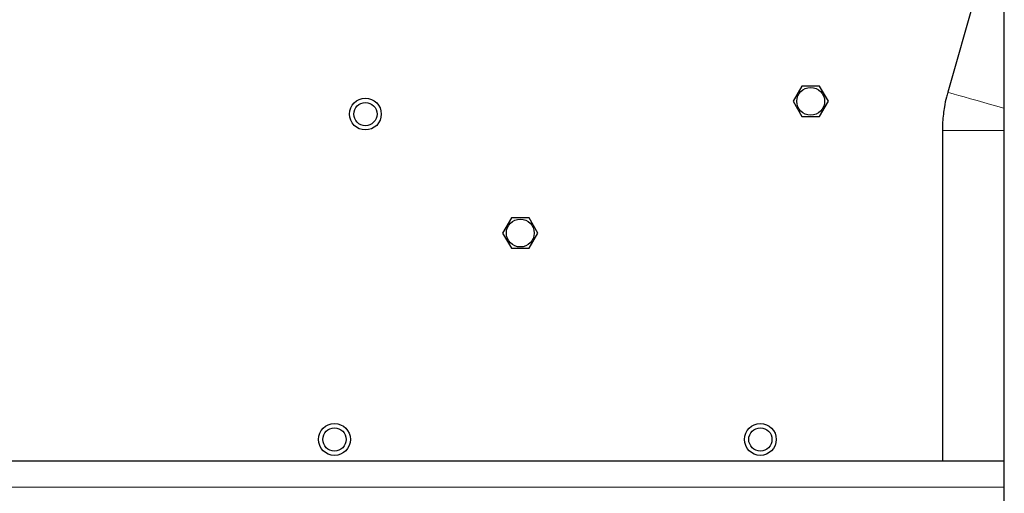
# Paper-space layout 'Blatt3' of a CAD drawing. Header units: millimetres. Extents: x 5 to 418, y 2 to 292.
# Tile 81 of 97: x 335 to 377, y 113 to 133. Entities that reach past the tile are written whole.
import ezdxf

# ---------------------------------------------------------------- set-up
doc = ezdxf.new("R2010")
doc.units = ezdxf.units.MM

psp = doc.layouts.new('Blatt3')

# ---------------------------------------------------------------- linework, layer by layer
at = {"color": 7, "linetype": 'Continuous', "lineweight": 25}
for p, q in [((377.1489, 100.1063), (377.1489, 260.1063)), ((376.6689, 136.9683), (374.7135, 130.1298)), ((368.4355, 130.398), (368.0554, 129.7397)), ((369.1957, 130.398), (368.4355, 130.398)), ((369.5758, 129.7397), (369.1957, 130.398)), ((368.0554, 129.7397), (368.4355, 129.0813)), ((369.1957, 129.0813), (369.5758, 129.7397)), ((368.4355, 129.0813), (369.1957, 129.0813)), ((374.4822, 128.4802), (374.4822, 114.273)), ((355.9355, 124.7313), (355.5554, 124.073)), ((356.6957, 124.7313), (355.9355, 124.7313)), ((357.0758, 124.073), (356.6957, 124.7313)), ((355.5554, 124.073), (355.9355, 123.4147)), ((356.6957, 123.4147), (357.0758, 124.073)), ((355.9355, 123.4147), (356.6957, 123.4147)), ((315.4822, 114.273), (377.1489, 114.273))]:
    psp.add_line(p, q, dxfattribs=at)
at = {"color": 7, "linetype": 'Continuous', "lineweight": 18}
for p, q in [((377.1489, 128.4802), (374.4822, 128.4802)), ((315.4822, 113.1397), (377.1489, 113.1397))]:
    psp.add_line(p, q, dxfattribs=at)
at = {"color": 7, "linetype": 'Continuous', "lineweight": 18, "flags": 128}
psp.add_lwpolyline([(377.1489, 129.4332), (377.0679, 129.4563), (376.8244, 129.526), (376.5535, 129.6034), (376.2663, 129.6855), (375.9746, 129.7689), (375.6903, 129.8502), (375.425, 129.9261), (375.1897, 129.9934), (374.9939, 130.0495), (374.8456, 130.0919), (374.751, 130.119), (374.7139, 130.1296), (374.7135, 130.1298)], dxfattribs=at)
at = {"color": 7, "linetype": 'Continuous', "lineweight": 25}
for centre, radius in [((368.8156, 129.7397), 0.6), ((349.6489, 129.1897), 0.6833), ((349.6489, 129.1897), 0.5), ((356.3156, 124.073), 0.6), ((348.3156, 115.1897), 0.6833), ((366.6489, 115.1897), 0.6833), ((348.3156, 115.1897), 0.5), ((366.6489, 115.1897), 0.5)]:
    psp.add_circle(centre, radius, dxfattribs=at)
psp.add_open_spline([(374.7181, 130.1285), (374.6972, 130.0595), (374.635, 129.8542), (374.5734, 129.5399), (374.5198, 129.1782), (374.4884, 128.8368), (374.4843, 128.5994), (374.4822, 128.4802)], degree=3, knots=[0, 0, 0, 0, 0.1293748, 0.3851177, 0.5737488, 0.7860897, 1, 1, 1, 1], dxfattribs=at)

doc.saveas('drawing.dxf')
